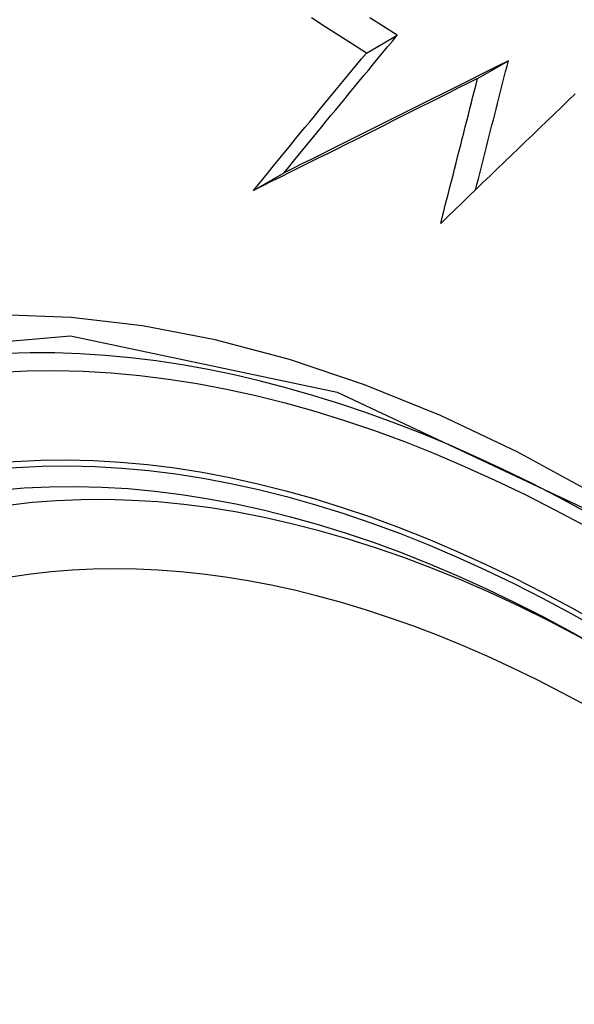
# Model space of a CAD drawing. Header units: inches. Extents: x 481 to 566.6, y 187.4 to 263.9.
# Tile 70 of 132: x 555.993 to 556.099, y 201.107 to 201.295. Entities that reach past the tile are written whole.
import ezdxf

# ---------------------------------------------------------------- set-up
doc = ezdxf.new("R2010")
doc.units = ezdxf.units.IN
doc.header["$MEASUREMENT"] = 0
doc.layers.add('Visible Edges(ANSI)', color=7, linetype='Continuous', lineweight=25)
doc.layers.add('Visible Tangent Edges(ANSI)', color=7, linetype='Continuous', lineweight=25)

msp = doc.modelspace()

# ---------------------------------------------------------------- linework, layer by layer
at = {"layer": 'Visible Edges(ANSI)'}
for p, q in [((556.05968, 201.28852), (556.06556, 201.29191)), ((556.08093, 201.28365), (556.08682, 201.28705)), ((556.03813, 201.26225), (556.04399, 201.26564))]:
    msp.add_line(p, q, dxfattribs=at)
at = {"layer": 'Visible Edges(ANSI)', "flags": 128}
for points in [[(556.05968, 201.28852), (556.05706, 201.29019), (556.05444, 201.29187), (556.05183, 201.29356), (556.04923, 201.29524)], [(556.06556, 201.29191), (556.06295, 201.29358), (556.06034, 201.29525)], [(556.04399, 201.26564), (556.04488, 201.26673), (556.04577, 201.26782), (556.04666, 201.26891), (556.04755, 201.27), (556.04844, 201.27109), (556.04933, 201.27219), (556.05023, 201.27328), (556.05113, 201.27438), (556.05202, 201.27547), (556.05292, 201.27657), (556.05382, 201.27767), (556.05472, 201.27876), (556.05562, 201.27986), (556.05652, 201.28096), (556.05743, 201.28205), (556.05833, 201.28315), (556.05923, 201.28425), (556.06014, 201.28534), (556.06104, 201.28644), (556.06194, 201.28754), (556.06285, 201.28863), (556.06375, 201.28972), (556.06465, 201.29082), (556.06556, 201.29191)], [(556.03813, 201.26225), (556.03902, 201.26334), (556.0399, 201.26443), (556.04079, 201.26552), (556.04168, 201.26661), (556.04257, 201.26771), (556.04347, 201.2688), (556.04436, 201.26989), (556.04526, 201.27099), (556.04615, 201.27209), (556.04705, 201.27318), (556.04795, 201.27428), (556.04885, 201.27537), (556.04975, 201.27647), (556.05065, 201.27757), (556.05155, 201.27866), (556.05245, 201.27976), (556.05336, 201.28086), (556.05426, 201.28195), (556.05516, 201.28305), (556.05606, 201.28414), (556.05697, 201.28524), (556.05787, 201.28633), (556.05878, 201.28742), (556.05968, 201.28852)], [(556.08682, 201.28705), (556.08502, 201.28614), (556.08321, 201.28524), (556.08141, 201.28433), (556.07961, 201.28343), (556.07781, 201.28253), (556.07601, 201.28163), (556.07421, 201.28073), (556.07241, 201.27983), (556.07062, 201.27893), (556.06882, 201.27803), (556.06703, 201.27713), (556.06524, 201.27624), (556.06346, 201.27535), (556.06167, 201.27445), (556.05989, 201.27356), (556.05811, 201.27268), (556.05633, 201.27179), (556.05456, 201.2709), (556.05279, 201.27002), (556.05102, 201.26914), (556.04926, 201.26826), (556.0475, 201.26738), (556.04575, 201.26651), (556.04399, 201.26564)], [(556.08055, 201.26239), (556.08082, 201.26342), (556.08108, 201.26445), (556.08134, 201.26548), (556.0816, 201.2665), (556.08186, 201.26753), (556.08212, 201.26856), (556.08238, 201.26959), (556.08264, 201.27062), (556.0829, 201.27165), (556.08317, 201.27268), (556.08343, 201.27371), (556.08369, 201.27473), (556.08395, 201.27576), (556.08421, 201.27679), (556.08447, 201.27782), (556.08473, 201.27885), (556.085, 201.27987), (556.08526, 201.2809), (556.08552, 201.28193), (556.08578, 201.28295), (556.08604, 201.28398), (556.0863, 201.285), (556.08656, 201.28602), (556.08682, 201.28705)], [(556.08093, 201.28365), (556.07913, 201.28274), (556.07732, 201.28184), (556.07552, 201.28093), (556.07372, 201.28003), (556.07192, 201.27913), (556.07012, 201.27823), (556.06832, 201.27733), (556.06653, 201.27643), (556.06473, 201.27553), (556.06294, 201.27463), (556.06115, 201.27374), (556.05936, 201.27284), (556.05758, 201.27195), (556.05579, 201.27106), (556.05401, 201.27017), (556.05224, 201.26928), (556.05046, 201.2684), (556.04869, 201.26751), (556.04692, 201.26663), (556.04515, 201.26575), (556.04339, 201.26487), (556.04163, 201.264), (556.03988, 201.26312), (556.03813, 201.26225)], [(556.0739, 201.25596), (556.07419, 201.25711), (556.07448, 201.25826), (556.07477, 201.25942), (556.07507, 201.26057), (556.07536, 201.26173), (556.07565, 201.26288), (556.07594, 201.26404), (556.07624, 201.26519), (556.07653, 201.26635), (556.07682, 201.2675), (556.07712, 201.26866), (556.07741, 201.26981), (556.07771, 201.27097), (556.078, 201.27212), (556.07829, 201.27328), (556.07859, 201.27443), (556.07888, 201.27559), (556.07917, 201.27674), (556.07947, 201.27789), (556.07976, 201.27905), (556.08005, 201.2802), (556.08035, 201.28135), (556.08064, 201.2825), (556.08093, 201.28365)], [(556.09961, 201.28072), (556.09826, 201.27943), (556.0969, 201.27813), (556.09555, 201.27683), (556.09419, 201.27552), (556.09283, 201.27422), (556.09147, 201.27291), (556.09011, 201.2716), (556.08875, 201.27029), (556.08739, 201.26898), (556.08603, 201.26768), (556.08468, 201.26637), (556.08332, 201.26506), (556.08196, 201.26375), (556.08061, 201.26245), (556.07926, 201.26115), (556.07791, 201.25984), (556.07657, 201.25855), (556.07523, 201.25725), (556.0739, 201.25596)]]:
    msp.add_lwpolyline(points, dxfattribs=at)
at = {"layer": 'Visible Edges(ANSI)'}
for centre, major_axis, start_param, end_param in [((556.21257, 200.41351), (-0.64961, 1.12515), 5.161526, 5.834048), ((556.10783, 200.91558), (0.15748, -0.27276), 2.363977, 7.060801)]:
    msp.add_ellipse(centre, major_axis=major_axis, ratio=0.57735, start_param=start_param, end_param=end_param, dxfattribs=at)
msp.add_ellipse((556.10435, 200.91357), major_axis=(-0.15994, 0.27703), ratio=0.57735, dxfattribs=at)
at = {"layer": 'Visible Tangent Edges(ANSI)', "flags": 128}
for points in [[(556.22905, 201.09239), (556.21619, 201.10788), (556.20293, 201.12273), (556.18931, 201.13689), (556.1754, 201.15029), (556.16126, 201.16286), (556.14693, 201.17457), (556.13245, 201.1854), (556.11787, 201.19531), (556.10321, 201.20427), (556.08851, 201.21225), (556.07387, 201.2192), (556.05935, 201.2251), (556.04498, 201.22994), (556.03081, 201.2337), (556.01688, 201.23639), (556.00325, 201.23798), (555.98995, 201.23847), (555.97703, 201.23786), (555.96458, 201.23615), (555.95262, 201.23337), (555.94117, 201.22951)], [(555.85549, 201.08004), (555.86548, 201.13486), (555.88646, 201.17953), (555.91733, 201.2119), (555.95675, 201.23042), (556.00312, 201.23444), (556.05413, 201.22367), (556.10748, 201.19861), (556.1605, 201.16046), (556.21099, 201.11083)]]:
    msp.add_lwpolyline(points, dxfattribs=at)
at = {"layer": 'Visible Tangent Edges(ANSI)'}
for centre, major_axis, start_param, end_param in [((556.10684, 200.91501), (-0.17318, 0.29996), 5.05527, 10.652693), ((556.10679, 200.91498), (-0.15059, 0.26083), 4.097754, 6.89782)]:
    msp.add_ellipse(centre, major_axis=major_axis, ratio=0.57735, start_param=start_param, end_param=end_param, dxfattribs=at)
for centre, major_axis in [((556.10743, 200.91535), (0.17111, -0.29637)), ((556.10445, 200.91363), (-0.1627, 0.2818)), ((556.10435, 200.91357), (0.1621, -0.28076))]:
    msp.add_ellipse(centre, major_axis=major_axis, ratio=0.57735, dxfattribs=at)

doc.saveas('drawing.dxf')
